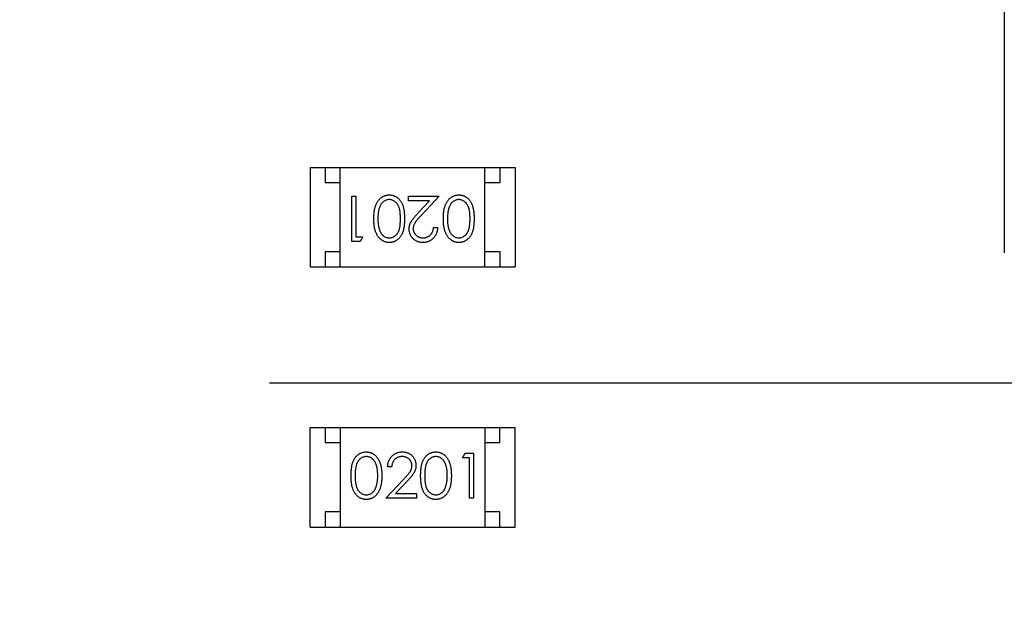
# Model space of a CAD drawing. Header units: millimetres. Extents: x 525 to 788, y 277 to 384.
# Tile 53 of 130: x 737.54 to 740.81, y 323.63 to 325.63. Entities that reach past the tile are written whole.
import ezdxf

# ---------------------------------------------------------------- set-up
doc = ezdxf.new("R2010")
doc.units = ezdxf.units.MM
doc.header["$LTSCALE"] = 5
doc.header["$PDMODE"] = 3
doc.header["$PDSIZE"] = 0.3125
doc.linetypes.add('CENTER', pattern=[0.6, 0.375, -0.075, 0.075, -0.075])
doc.layers.get('0').update_dxf_attribs({"linetype": 'CONTINUOUS'})
doc.layers.get('Defpoints').update_dxf_attribs({"linetype": 'CONTINUOUS'})
doc.layers.add('dim', color=6, linetype='CONTINUOUS', lineweight=9)
doc.styles.add('Verdana', font='verdana.ttf', dxfattribs={"height": 3})
doc.dimstyles.new('aaaaaaaa 3.0', dxfattribs={"dimtxt": 3, "dimasz": 2.5, "dimexe": 1.25, "dimexo": 0.625, "dimtad": 1, "dimzin": 9, "dimdsep": 46, "dimtxsty": 'Verdana', "dimcen": 0, "dimazin": 0, "dimtfac": 1, "dimtofl": 0, "dimtmove": 0, "dimatfit": 3, "dimfxl": 1, "dimlwd": 25, "dimlwe": 25, "dimarcsym": 0})

# ---------------------------------------------------------------- blocks, each defined once
blk = doc.blocks.new('*D55')
at = {"layer": 'Defpoints', "color": 0}
for p in [(767.5081, 331.9082), (697.2861, 316.9379)]:
    blk.add_point(p, dxfattribs=at)
at = {"layer": 'dim', "color": 0, "lineweight": 25}
blk.add_line((785.4949, 335.7427), (769.9532, 332.4294), dxfattribs=at)
at = {"layer": 'dim', "color": 0}
blk.add_solid([(769.8663, 332.8369), (770.04, 332.0219), (767.5081, 331.9082)], dxfattribs=at)
at = {"layer": 'dim', "color": 0, "insert": (778.4472, 336.689), "char_height": 3, "attachment_point": 5, "rotation": 12.0345, "style": 'Verdana'}
blk.add_mtext('∅71.8', dxfattribs=at)

msp = doc.modelspace()

# ---------------------------------------------------------------- linework, layer by layer
at = {"linetype": 'Continuous'}
for p, q in [((740.8103, 326.5142), (740.8103, 324.8539)), ((738.5072, 325.1376), (739.1872, 325.1376)), ((738.5072, 325.1376), (738.5072, 324.8076)), ((738.5572, 325.1376), (738.5572, 325.0876)), ((738.6072, 324.8076), (738.6072, 325.1376)), ((739.0872, 324.8076), (739.0872, 325.1376)), ((739.1372, 325.0876), (739.1372, 325.1376)), ((739.1872, 325.1376), (739.1872, 324.8076)), ((738.5572, 325.0876), (738.6072, 325.0876)), ((739.0872, 325.0876), (739.1372, 325.0876)), ((738.6454, 325.0423), (738.6588, 325.0423)), ((738.6454, 324.8923), (738.6454, 325.0423)), ((738.6588, 325.0423), (738.6588, 324.9077)), ((738.8338, 325.0423), (738.9358, 325.0423)), ((738.8338, 325.0269), (738.8338, 325.0423)), ((738.9358, 325.0423), (738.8776, 324.9802)), ((738.9036, 325.0269), (738.8338, 325.0269)), ((738.8661, 324.9869), (738.9036, 325.0269)), ((738.6588, 324.9077), (738.6819, 324.9077)), ((738.6819, 324.9077), (738.6731, 324.8923)), ((738.9165, 324.9385), (738.93, 324.9385)), ((738.6731, 324.8923), (738.6454, 324.8923)), ((738.6072, 324.8576), (738.5572, 324.8576)), ((738.5572, 324.8576), (738.5572, 324.8076)), ((739.1372, 324.8576), (739.0872, 324.8576)), ((739.1372, 324.8076), (739.1372, 324.8576)), ((738.5072, 324.8076), (739.1872, 324.8076)), ((738.507, 324.2748), (739.187, 324.2748)), ((738.507, 323.9448), (738.507, 324.2748)), ((738.557, 324.2748), (738.557, 324.2248)), ((738.607, 324.2748), (738.607, 323.9448)), ((739.087, 324.2748), (739.087, 323.9448)), ((739.137, 324.2248), (739.137, 324.2748)), ((739.187, 323.9448), (739.187, 324.2748)), ((738.557, 324.2248), (738.607, 324.2248)), ((739.087, 324.2248), (739.137, 324.2248)), ((739.0123, 324.1747), (739.0211, 324.1901)), ((739.0211, 324.1901), (739.0488, 324.1901)), ((739.0488, 324.1901), (739.0488, 324.0401)), ((739.0354, 324.1747), (739.0123, 324.1747)), ((739.0354, 324.0401), (739.0354, 324.1747)), ((738.7777, 324.1439), (738.7642, 324.1439)), ((738.7584, 324.0401), (738.8166, 324.1021)), ((738.8281, 324.0955), (738.7905, 324.0554)), ((738.8604, 324.0401), (738.7584, 324.0401)), ((738.7905, 324.0554), (738.8604, 324.0554)), ((738.8604, 324.0554), (738.8604, 324.0401)), ((739.0488, 324.0401), (739.0354, 324.0401)), ((738.607, 323.9948), (738.557, 323.9948)), ((738.557, 323.9948), (738.557, 323.9448)), ((739.137, 323.9948), (739.087, 323.9948)), ((739.137, 323.9448), (739.137, 323.9948)), ((738.507, 323.9448), (739.187, 323.9448))]:
    msp.add_line(p, q, dxfattribs=at)
at = {"color": 1, "linetype": 'CENTER', "ltscale": 5}
msp.add_line((693.3729, 324.423), (771.2184, 324.423), dxfattribs=at)
at = {"linetype": 'Continuous'}
msp.add_arc((732.3971, 324.423), 35.9, 323.58286, 216.35846, dxfattribs=at)
for points, knots in [([(738.7184, 324.9674), (738.7185, 324.9697), (738.7185, 324.9741), (738.7188, 324.9807), (738.7194, 324.9869), (738.7201, 324.9927), (738.721, 324.9981), (738.7222, 325.0032), (738.7235, 325.008), (738.7251, 325.0123), (738.7269, 325.0164), (738.7288, 325.0202), (738.7309, 325.0238), (738.7332, 325.0271), (738.7356, 325.0301), (738.7382, 325.0329), (738.7409, 325.0354), (738.7438, 325.0377), (738.7468, 325.0397), (738.7499, 325.0414), (738.7531, 325.0429), (738.7563, 325.0441), (738.7597, 325.045), (738.7631, 325.0457), (738.7666, 325.0461), (738.769, 325.0462), (738.7702, 325.0462)], [0, 0, 0, 0, 0.065063, 0.126773, 0.185516, 0.240765, 0.29298, 0.34225, 0.388919, 0.432776, 0.474628, 0.514775, 0.553606, 0.591426, 0.628028, 0.663804, 0.698984, 0.733591, 0.767628, 0.801208, 0.834264, 0.866981, 0.89972, 0.932702, 0.966176, 1, 1, 1, 1]), ([(738.7702, 325.0462), (738.7714, 325.0462), (738.7737, 325.0461), (738.7772, 325.0457), (738.7805, 325.045), (738.7838, 325.0441), (738.787, 325.043), (738.7901, 325.0415), (738.7931, 325.0399), (738.796, 325.0379), (738.7988, 325.0357), (738.8015, 325.0333), (738.804, 325.0306), (738.8063, 325.0276), (738.8084, 325.0244), (738.8105, 325.0209), (738.8123, 325.0172), (738.814, 325.0132), (738.8155, 325.0089), (738.8168, 325.0042), (738.8179, 324.999), (738.8188, 324.9935), (738.8195, 324.9875), (738.82, 324.9812), (738.8203, 324.9744), (738.8204, 324.9698), (738.8204, 324.9674)], [0, 0, 0, 0, 0.033787, 0.066622, 0.099285, 0.131361, 0.163585, 0.196104, 0.228902, 0.262158, 0.295991, 0.330218, 0.36506, 0.400951, 0.43762, 0.475708, 0.515381, 0.556414, 0.599765, 0.646424, 0.696431, 0.749782, 0.806573, 0.867436, 0.931887, 1, 1, 1, 1]), ([(738.9492, 324.9674), (738.9492, 324.9697), (738.9493, 324.9741), (738.9496, 324.9807), (738.9501, 324.9869), (738.9508, 324.9927), (738.9518, 324.9981), (738.953, 325.0032), (738.9543, 325.008), (738.9559, 325.0123), (738.9577, 325.0164), (738.9596, 325.0202), (738.9617, 325.0238), (738.9639, 325.0271), (738.9663, 325.0301), (738.9689, 325.0329), (738.9717, 325.0354), (738.9746, 325.0377), (738.9776, 325.0397), (738.9807, 325.0414), (738.9839, 325.0429), (738.9871, 325.0441), (738.9905, 325.045), (738.9939, 325.0457), (738.9974, 325.0461), (738.9998, 325.0462), (739.001, 325.0462)], [0, 0, 0, 0, 0.065063, 0.126773, 0.185516, 0.240765, 0.29298, 0.34225, 0.388919, 0.432776, 0.474628, 0.514775, 0.553606, 0.591426, 0.628028, 0.663804, 0.698984, 0.733591, 0.767628, 0.801208, 0.834264, 0.866981, 0.89972, 0.932702, 0.966176, 1, 1, 1, 1]), ([(739.001, 325.0462), (739.0022, 325.0462), (739.0045, 325.0461), (739.008, 325.0457), (739.0113, 325.045), (739.0146, 325.0441), (739.0178, 325.043), (739.0209, 325.0415), (739.0239, 325.0399), (739.0268, 325.0379), (739.0296, 325.0357), (739.0323, 325.0333), (739.0347, 325.0306), (739.037, 325.0276), (739.0392, 325.0244), (739.0412, 325.0209), (739.0431, 325.0172), (739.0448, 325.0132), (739.0463, 325.0089), (739.0476, 325.0042), (739.0487, 324.999), (739.0496, 324.9935), (739.0503, 324.9875), (739.0508, 324.9812), (739.0511, 324.9744), (739.0511, 324.9698), (739.0511, 324.9674)], [0, 0, 0, 0, 0.033787, 0.066622, 0.099285, 0.131361, 0.163585, 0.196104, 0.228902, 0.262158, 0.295991, 0.330218, 0.36506, 0.400951, 0.43762, 0.475708, 0.515381, 0.556414, 0.599765, 0.646424, 0.696431, 0.749782, 0.806573, 0.867436, 0.931887, 1, 1, 1, 1]), ([(738.7376, 325.005), (738.7371, 325.0037), (738.7362, 325.001), (738.735, 324.9968), (738.7341, 324.9923), (738.7333, 324.9877), (738.7327, 324.9829), (738.7322, 324.9779), (738.732, 324.9727), (738.7319, 324.9691), (738.7319, 324.9673)], [0, 0, 0, 0, 0.110588, 0.224542, 0.342503, 0.464324, 0.590756, 0.722227, 0.858843, 1, 1, 1, 1]), ([(738.7698, 325.0308), (738.7681, 325.0307), (738.7648, 325.0306), (738.7599, 325.0293), (738.7552, 325.0273), (738.7515, 325.0249), (738.7487, 325.0227), (738.7467, 325.0208), (738.7449, 325.0186), (738.7431, 325.0163), (738.7415, 325.0138), (738.7401, 325.0111), (738.7387, 325.0081), (738.738, 325.0061), (738.7376, 325.005)], [0, 0, 0, 0, 0.112813, 0.225394, 0.339595, 0.459675, 0.521735, 0.583926, 0.648174, 0.713881, 0.781004, 0.851451, 0.924051, 1, 1, 1, 1]), ([(738.8069, 324.9673), (738.8069, 324.9693), (738.8069, 324.9732), (738.8066, 324.9789), (738.8063, 324.9841), (738.8058, 324.989), (738.8051, 324.9935), (738.8044, 324.9977), (738.8035, 325.0015), (738.8024, 325.0049), (738.8011, 325.008), (738.7998, 325.0109), (738.7983, 325.0136), (738.7967, 325.0161), (738.7949, 325.0184), (738.793, 325.0206), (738.7909, 325.0225), (738.7881, 325.0248), (738.7843, 325.0272), (738.7796, 325.0292), (738.7747, 325.0305), (738.7714, 325.0307), (738.7698, 325.0308)], [0, 0, 0, 0, 0.072951, 0.141584, 0.205926, 0.265301, 0.320597, 0.371817, 0.41879, 0.461699, 0.502134, 0.540804, 0.578181, 0.614297, 0.649678, 0.684299, 0.718359, 0.752081, 0.817652, 0.879722, 0.939966, 1, 1, 1, 1]), ([(738.9684, 325.005), (738.9679, 325.0037), (738.967, 325.001), (738.9658, 324.9968), (738.9649, 324.9923), (738.964, 324.9877), (738.9635, 324.9829), (738.963, 324.9779), (738.9627, 324.9727), (738.9627, 324.9691), (738.9627, 324.9673)], [0, 0, 0, 0, 0.110588, 0.224542, 0.342503, 0.464324, 0.590756, 0.722227, 0.858843, 1, 1, 1, 1]), ([(739.0005, 325.0308), (738.9989, 325.0307), (738.9956, 325.0306), (738.9907, 325.0293), (738.986, 325.0273), (738.9823, 325.0249), (738.9795, 325.0227), (738.9775, 325.0208), (738.9756, 325.0186), (738.9739, 325.0163), (738.9723, 325.0138), (738.9708, 325.0111), (738.9695, 325.0081), (738.9687, 325.0061), (738.9684, 325.005)], [0, 0, 0, 0, 0.112813, 0.225394, 0.339595, 0.459675, 0.521735, 0.583926, 0.648174, 0.713881, 0.781004, 0.851451, 0.924051, 1, 1, 1, 1]), ([(739.0377, 324.9673), (739.0377, 324.9693), (739.0377, 324.9732), (739.0374, 324.9789), (739.037, 324.9841), (739.0366, 324.989), (739.0359, 324.9935), (739.0352, 324.9977), (739.0342, 325.0015), (739.0331, 325.0049), (739.0319, 325.008), (739.0305, 325.0109), (739.0291, 325.0136), (739.0274, 325.0161), (739.0257, 325.0184), (739.0238, 325.0206), (739.0217, 325.0225), (739.0189, 325.0248), (739.0151, 325.0272), (739.0104, 325.0292), (739.0055, 325.0305), (739.0022, 325.0307), (739.0005, 325.0308)], [0, 0, 0, 0, 0.072951, 0.141584, 0.205926, 0.265301, 0.320597, 0.371817, 0.41879, 0.461699, 0.502134, 0.540804, 0.578181, 0.614297, 0.649678, 0.684299, 0.718359, 0.752081, 0.817652, 0.879722, 0.939966, 1, 1, 1, 1]), ([(738.8358, 324.9331), (738.8358, 324.9352), (738.836, 324.9393), (738.8372, 324.9454), (738.8391, 324.9513), (738.8414, 324.956), (738.8438, 324.9599), (738.8459, 324.963), (738.8483, 324.9664), (738.8512, 324.97), (738.8544, 324.9739), (738.8579, 324.978), (738.8619, 324.9824), (738.8647, 324.9853), (738.8661, 324.9869)], [0, 0, 0, 0, 0.098702, 0.195672, 0.292422, 0.391343, 0.444462, 0.504229, 0.570352, 0.642546, 0.722288, 0.807921, 0.90047, 1, 1, 1, 1]), ([(738.8776, 324.9802), (738.8762, 324.9788), (738.8734, 324.9759), (738.8696, 324.9718), (738.8661, 324.9679), (738.8631, 324.9644), (738.8604, 324.9611), (738.858, 324.9582), (738.8562, 324.9555), (738.8541, 324.9524), (738.8521, 324.9486), (738.8504, 324.9439), (738.8494, 324.9391), (738.8493, 324.9359), (738.8492, 324.9343)], [0, 0, 0, 0, 0.110803, 0.212829, 0.306101, 0.390647, 0.466924, 0.534481, 0.593587, 0.644557, 0.7362, 0.825024, 0.911986, 1, 1, 1, 1]), ([(738.7702, 324.8885), (738.769, 324.8885), (738.7667, 324.8885), (738.7631, 324.8889), (738.7597, 324.8896), (738.7564, 324.8905), (738.7531, 324.8917), (738.75, 324.8932), (738.7469, 324.8949), (738.7439, 324.8969), (738.741, 324.8991), (738.7383, 324.9016), (738.7357, 324.9044), (738.7333, 324.9074), (738.7311, 324.9107), (738.7289, 324.9143), (738.727, 324.9181), (738.7252, 324.9222), (738.7236, 324.9266), (738.7222, 324.9314), (738.7211, 324.9365), (738.7201, 324.942), (738.7194, 324.9478), (738.7188, 324.954), (738.7185, 324.9606), (738.7185, 324.9651), (738.7184, 324.9674)], [0, 0, 0, 0, 0.033788, 0.067194, 0.099862, 0.132567, 0.165151, 0.197913, 0.231319, 0.265083, 0.299255, 0.334399, 0.369943, 0.406284, 0.444064, 0.482998, 0.523354, 0.565537, 0.609613, 0.656391, 0.705885, 0.758325, 0.813832, 0.872795, 0.934722, 1, 1, 1, 1]), ([(738.7319, 324.9673), (738.7319, 324.9655), (738.732, 324.962), (738.7322, 324.9568), (738.7326, 324.9519), (738.7331, 324.9473), (738.7339, 324.9429), (738.7347, 324.9387), (738.7357, 324.9348), (738.7369, 324.9311), (738.7382, 324.9277), (738.7397, 324.9245), (738.7412, 324.9216), (738.7429, 324.9188), (738.7447, 324.9164), (738.7467, 324.9141), (738.7487, 324.9121), (738.7516, 324.9098), (738.7553, 324.9075), (738.76, 324.9054), (738.7648, 324.9041), (738.7681, 324.904), (738.7698, 324.9039)], [0, 0, 0, 0, 0.065681, 0.128486, 0.188175, 0.245106, 0.299448, 0.350823, 0.399942, 0.446672, 0.491255, 0.533376, 0.573853, 0.612526, 0.649597, 0.685532, 0.720106, 0.753838, 0.818925, 0.880493, 0.940311, 1, 1, 1, 1]), ([(738.7698, 324.9039), (738.7714, 324.904), (738.7747, 324.9041), (738.7796, 324.9054), (738.7844, 324.9075), (738.7881, 324.9099), (738.791, 324.9121), (738.793, 324.914), (738.7949, 324.9162), (738.7966, 324.9185), (738.7982, 324.921), (738.7997, 324.9237), (738.8011, 324.9266), (738.8023, 324.9297), (738.8034, 324.9331), (738.8043, 324.9369), (738.8052, 324.941), (738.8058, 324.9456), (738.8063, 324.9505), (738.8066, 324.9557), (738.8069, 324.9614), (738.8069, 324.9653), (738.8069, 324.9673)], [0, 0, 0, 0, 0.060387, 0.120883, 0.182755, 0.247811, 0.281299, 0.315088, 0.349702, 0.384857, 0.420966, 0.458511, 0.497175, 0.537602, 0.580503, 0.627468, 0.678388, 0.733983, 0.793747, 0.857714, 0.926698, 1, 1, 1, 1]), ([(738.8204, 324.9674), (738.8204, 324.965), (738.8203, 324.9603), (738.82, 324.9535), (738.8195, 324.9471), (738.8188, 324.9412), (738.818, 324.9356), (738.8169, 324.9305), (738.8156, 324.9258), (738.8141, 324.9215), (738.8124, 324.9175), (738.8106, 324.9138), (738.8086, 324.9104), (738.8064, 324.9072), (738.8041, 324.9042), (738.8016, 324.9015), (738.799, 324.8991), (738.7962, 324.8968), (738.7932, 324.8949), (738.7902, 324.8932), (738.7871, 324.8917), (738.7838, 324.8906), (738.7806, 324.8896), (738.7772, 324.8889), (738.7737, 324.8885), (738.7714, 324.8885), (738.7702, 324.8885)], [0, 0, 0, 0, 0.068595, 0.133246, 0.194313, 0.251279, 0.304513, 0.354235, 0.400481, 0.443411, 0.484015, 0.523252, 0.561042, 0.5979, 0.633518, 0.668314, 0.702496, 0.736685, 0.770293, 0.803437, 0.835913, 0.86846, 0.900847, 0.933467, 0.966258, 1, 1, 1, 1]), ([(739.001, 324.8885), (738.9998, 324.8885), (738.9974, 324.8885), (738.9939, 324.8889), (738.9905, 324.8896), (738.9872, 324.8905), (738.9839, 324.8917), (738.9807, 324.8932), (738.9776, 324.8949), (738.9747, 324.8969), (738.9718, 324.8991), (738.9691, 324.9016), (738.9665, 324.9044), (738.9641, 324.9074), (738.9618, 324.9107), (738.9597, 324.9143), (738.9578, 324.9181), (738.956, 324.9222), (738.9544, 324.9266), (738.953, 324.9314), (738.9518, 324.9365), (738.9509, 324.942), (738.9501, 324.9478), (738.9496, 324.954), (738.9493, 324.9606), (738.9492, 324.9651), (738.9492, 324.9674)], [0, 0, 0, 0, 0.033788, 0.067194, 0.099862, 0.132567, 0.165151, 0.197913, 0.231319, 0.265083, 0.299255, 0.334399, 0.369943, 0.406284, 0.444064, 0.482998, 0.523354, 0.565537, 0.609613, 0.656391, 0.705885, 0.758325, 0.813832, 0.872795, 0.934722, 1, 1, 1, 1]), ([(738.9627, 324.9673), (738.9627, 324.9655), (738.9627, 324.962), (738.9629, 324.9568), (738.9634, 324.9519), (738.9639, 324.9473), (738.9646, 324.9429), (738.9654, 324.9387), (738.9665, 324.9348), (738.9677, 324.9311), (738.969, 324.9277), (738.9704, 324.9245), (738.972, 324.9216), (738.9737, 324.9188), (738.9755, 324.9164), (738.9774, 324.9141), (738.9795, 324.9121), (738.9823, 324.9098), (738.9861, 324.9075), (738.9908, 324.9054), (738.9956, 324.9041), (738.9989, 324.904), (739.0005, 324.9039)], [0, 0, 0, 0, 0.065681, 0.128486, 0.188175, 0.245106, 0.299448, 0.350823, 0.399942, 0.446672, 0.491255, 0.533376, 0.573853, 0.612526, 0.649597, 0.685532, 0.720106, 0.753838, 0.818925, 0.880493, 0.940311, 1, 1, 1, 1]), ([(739.0005, 324.9039), (739.0022, 324.904), (739.0055, 324.9041), (739.0104, 324.9054), (739.0151, 324.9075), (739.0189, 324.9099), (739.0217, 324.9121), (739.0237, 324.914), (739.0256, 324.9162), (739.0274, 324.9185), (739.029, 324.921), (739.0305, 324.9237), (739.0319, 324.9266), (739.0331, 324.9297), (739.0342, 324.9331), (739.0351, 324.9369), (739.0359, 324.941), (739.0365, 324.9456), (739.0371, 324.9505), (739.0374, 324.9557), (739.0377, 324.9614), (739.0377, 324.9653), (739.0377, 324.9673)], [0, 0, 0, 0, 0.060387, 0.120883, 0.182755, 0.247811, 0.281299, 0.315088, 0.349702, 0.384857, 0.420966, 0.458511, 0.497175, 0.537602, 0.580503, 0.627468, 0.678388, 0.733983, 0.793747, 0.857714, 0.926698, 1, 1, 1, 1]), ([(739.0511, 324.9674), (739.0511, 324.965), (739.0511, 324.9603), (739.0508, 324.9535), (739.0503, 324.9471), (739.0496, 324.9412), (739.0488, 324.9356), (739.0476, 324.9305), (739.0464, 324.9258), (739.0449, 324.9215), (739.0432, 324.9175), (739.0414, 324.9138), (739.0393, 324.9104), (739.0372, 324.9072), (739.0349, 324.9042), (739.0324, 324.9015), (739.0297, 324.8991), (739.0269, 324.8968), (739.024, 324.8949), (739.0209, 324.8932), (739.0178, 324.8917), (739.0146, 324.8906), (739.0113, 324.8896), (739.008, 324.8889), (739.0045, 324.8885), (739.0022, 324.8885), (739.001, 324.8885)], [0, 0, 0, 0, 0.068595, 0.133246, 0.194313, 0.251279, 0.304513, 0.354235, 0.400481, 0.443411, 0.484015, 0.523252, 0.561042, 0.5979, 0.633518, 0.668314, 0.702496, 0.736685, 0.770293, 0.803437, 0.835913, 0.86846, 0.900847, 0.933467, 0.966258, 1, 1, 1, 1]), ([(738.8811, 324.8885), (738.8794, 324.8885), (738.8762, 324.8886), (738.8715, 324.8892), (738.867, 324.8903), (738.8627, 324.8917), (738.8587, 324.8936), (738.855, 324.8959), (738.8514, 324.8986), (738.8482, 324.9017), (738.8453, 324.9051), (738.8428, 324.9086), (738.8406, 324.9123), (738.8388, 324.9162), (738.8375, 324.9202), (738.8365, 324.9244), (738.8359, 324.9287), (738.8358, 324.9316), (738.8358, 324.9331)], [0, 0, 0, 0, 0.069475, 0.136517, 0.200789, 0.26383, 0.325735, 0.387291, 0.449509, 0.512968, 0.576275, 0.63758, 0.697903, 0.757172, 0.816599, 0.876653, 0.93729, 1, 1, 1, 1]), ([(738.8492, 324.9343), (738.8492, 324.9332), (738.8493, 324.9312), (738.8498, 324.9283), (738.8505, 324.9254), (738.8515, 324.9227), (738.8529, 324.92), (738.8545, 324.9175), (738.8564, 324.9151), (738.8586, 324.9128), (738.861, 324.9107), (738.8636, 324.9089), (738.8663, 324.9073), (738.8691, 324.9061), (738.8721, 324.9051), (738.8752, 324.9044), (738.8784, 324.904), (738.8806, 324.9039), (738.8818, 324.9039)], [0, 0, 0, 0, 0.061965, 0.122122, 0.180988, 0.239933, 0.299906, 0.359989, 0.421776, 0.486576, 0.551535, 0.615018, 0.677259, 0.73973, 0.80305, 0.866495, 0.931973, 1, 1, 1, 1]), ([(738.93, 324.9385), (738.9299, 324.9367), (738.9297, 324.9332), (738.9289, 324.9281), (738.9278, 324.9232), (738.9261, 324.9186), (738.9241, 324.9142), (738.9217, 324.91), (738.9188, 324.9061), (738.9155, 324.9025), (738.912, 324.8992), (738.9081, 324.8963), (738.9041, 324.8939), (738.8999, 324.8919), (738.8955, 324.8904), (738.8909, 324.8893), (738.886, 324.8886), (738.8827, 324.8885), (738.8811, 324.8885)], [0, 0, 0, 0, 0.068791, 0.135103, 0.198979, 0.261904, 0.323495, 0.385195, 0.446969, 0.509765, 0.572251, 0.633405, 0.693251, 0.752583, 0.812579, 0.873275, 0.93555, 1, 1, 1, 1]), ([(738.8818, 324.9039), (738.8829, 324.9039), (738.8852, 324.904), (738.8886, 324.9044), (738.8918, 324.9051), (738.8949, 324.9061), (738.8979, 324.9074), (738.9006, 324.9089), (738.9033, 324.9108), (738.9057, 324.9129), (738.908, 324.9153), (738.91, 324.9179), (738.9117, 324.9208), (738.9132, 324.9239), (738.9145, 324.9272), (738.9154, 324.9308), (738.9161, 324.9345), (738.9164, 324.9371), (738.9165, 324.9385)], [0, 0, 0, 0, 0.064439, 0.126547, 0.186887, 0.245878, 0.304041, 0.362191, 0.420976, 0.48066, 0.5406, 0.600689, 0.661936, 0.724443, 0.789038, 0.856314, 0.926352, 1, 1, 1, 1]), ([(738.643, 324.115), (738.6431, 324.1174), (738.6431, 324.1221), (738.6434, 324.1289), (738.6439, 324.1353), (738.6446, 324.1412), (738.6454, 324.1468), (738.6465, 324.1519), (738.6478, 324.1566), (738.6493, 324.1609), (738.651, 324.1648), (738.6528, 324.1685), (738.6548, 324.172), (738.657, 324.1752), (738.6593, 324.1782), (738.6618, 324.1809), (738.6644, 324.1833), (738.6672, 324.1855), (738.6702, 324.1875), (738.6732, 324.1892), (738.6763, 324.1907), (738.6796, 324.1918), (738.6829, 324.1928), (738.6862, 324.1934), (738.6897, 324.1938), (738.692, 324.1939), (738.6932, 324.1939)], [0, 0, 0, 0, 0.068595, 0.133246, 0.194313, 0.251279, 0.304513, 0.354235, 0.400481, 0.443411, 0.484015, 0.523252, 0.561042, 0.5979, 0.633518, 0.668314, 0.702496, 0.736685, 0.770293, 0.803437, 0.835913, 0.86846, 0.900847, 0.933467, 0.966258, 1, 1, 1, 1]), ([(738.6932, 324.1939), (738.6944, 324.1939), (738.6968, 324.1938), (738.7003, 324.1934), (738.7037, 324.1928), (738.707, 324.1918), (738.7103, 324.1907), (738.7135, 324.1892), (738.7165, 324.1875), (738.7195, 324.1855), (738.7224, 324.1833), (738.7251, 324.1808), (738.7277, 324.178), (738.7301, 324.175), (738.7323, 324.1716), (738.7345, 324.1681), (738.7364, 324.1643), (738.7382, 324.1602), (738.7398, 324.1557), (738.7412, 324.151), (738.7424, 324.1459), (738.7433, 324.1404), (738.7441, 324.1346), (738.7446, 324.1284), (738.7449, 324.1218), (738.7449, 324.1173), (738.745, 324.115)], [0, 0, 0, 0, 0.033788, 0.067194, 0.099862, 0.132567, 0.165151, 0.197913, 0.231319, 0.265083, 0.299255, 0.334399, 0.369943, 0.406284, 0.444064, 0.482998, 0.523354, 0.565537, 0.609613, 0.656391, 0.705885, 0.758325, 0.813832, 0.872795, 0.934722, 1, 1, 1, 1]), ([(738.7642, 324.1439), (738.7643, 324.1457), (738.7645, 324.1492), (738.7653, 324.1543), (738.7664, 324.1592), (738.7681, 324.1638), (738.7701, 324.1682), (738.7725, 324.1724), (738.7754, 324.1763), (738.7787, 324.1799), (738.7822, 324.1832), (738.786, 324.186), (738.7901, 324.1885), (738.7943, 324.1905), (738.7987, 324.192), (738.8033, 324.1931), (738.8081, 324.1938), (738.8114, 324.1939), (738.8131, 324.1939)], [0, 0, 0, 0, 0.068791, 0.135103, 0.198979, 0.261904, 0.323495, 0.385195, 0.446969, 0.509765, 0.572251, 0.633405, 0.693251, 0.752583, 0.812579, 0.873275, 0.93555, 1, 1, 1, 1]), ([(738.8131, 324.1939), (738.8148, 324.1939), (738.818, 324.1938), (738.8227, 324.1931), (738.8272, 324.1921), (738.8315, 324.1907), (738.8354, 324.1888), (738.8392, 324.1865), (738.8427, 324.1838), (738.8459, 324.1807), (738.8489, 324.1773), (738.8514, 324.1737), (738.8536, 324.17), (738.8554, 324.1662), (738.8567, 324.1622), (738.8577, 324.158), (738.8583, 324.1537), (738.8584, 324.1508), (738.8584, 324.1493)], [0, 0, 0, 0, 0.069475, 0.136517, 0.200789, 0.26383, 0.325735, 0.387291, 0.449509, 0.512968, 0.576275, 0.63758, 0.697903, 0.757172, 0.816599, 0.876653, 0.93729, 1, 1, 1, 1]), ([(738.8738, 324.115), (738.8738, 324.1174), (738.8739, 324.1221), (738.8742, 324.1289), (738.8747, 324.1353), (738.8754, 324.1412), (738.8762, 324.1468), (738.8773, 324.1519), (738.8786, 324.1566), (738.8801, 324.1609), (738.8817, 324.1648), (738.8836, 324.1685), (738.8856, 324.172), (738.8877, 324.1752), (738.8901, 324.1782), (738.8925, 324.1809), (738.8952, 324.1833), (738.898, 324.1855), (738.901, 324.1875), (738.904, 324.1892), (738.9071, 324.1907), (738.9103, 324.1918), (738.9136, 324.1928), (738.917, 324.1934), (738.9204, 324.1938), (738.9228, 324.1939), (738.924, 324.1939)], [0, 0, 0, 0, 0.068595, 0.133246, 0.194313, 0.251279, 0.304513, 0.354235, 0.400481, 0.443411, 0.484015, 0.523252, 0.561042, 0.5979, 0.633518, 0.668314, 0.702496, 0.736685, 0.770293, 0.803437, 0.835913, 0.86846, 0.900847, 0.933467, 0.966258, 1, 1, 1, 1]), ([(738.924, 324.1939), (738.9252, 324.1939), (738.9275, 324.1938), (738.931, 324.1934), (738.9345, 324.1928), (738.9378, 324.1918), (738.9411, 324.1907), (738.9442, 324.1892), (738.9473, 324.1875), (738.9503, 324.1855), (738.9532, 324.1833), (738.9559, 324.1808), (738.9584, 324.178), (738.9609, 324.175), (738.9631, 324.1716), (738.9652, 324.1681), (738.9671, 324.1643), (738.969, 324.1602), (738.9705, 324.1557), (738.972, 324.151), (738.9731, 324.1459), (738.9741, 324.1404), (738.9748, 324.1346), (738.9754, 324.1284), (738.9757, 324.1218), (738.9757, 324.1173), (738.9757, 324.115)], [0, 0, 0, 0, 0.033788, 0.067194, 0.099862, 0.132567, 0.165151, 0.197913, 0.231319, 0.265083, 0.299255, 0.334399, 0.369943, 0.406284, 0.444064, 0.482998, 0.523354, 0.565537, 0.609613, 0.656391, 0.705885, 0.758325, 0.813832, 0.872795, 0.934722, 1, 1, 1, 1]), ([(738.6936, 324.1785), (738.692, 324.1784), (738.6887, 324.1783), (738.6838, 324.177), (738.6791, 324.1749), (738.6753, 324.1725), (738.6725, 324.1703), (738.6704, 324.1683), (738.6685, 324.1662), (738.6668, 324.1639), (738.6652, 324.1614), (738.6637, 324.1587), (738.6623, 324.1558), (738.6611, 324.1527), (738.66, 324.1492), (738.6591, 324.1455), (738.6582, 324.1413), (738.6576, 324.1368), (738.6571, 324.1319), (738.6568, 324.1266), (738.6565, 324.121), (738.6565, 324.1171), (738.6565, 324.1151)], [0, 0, 0, 0, 0.060387, 0.120883, 0.182755, 0.247811, 0.281299, 0.315088, 0.349702, 0.384857, 0.420966, 0.458511, 0.497175, 0.537602, 0.580503, 0.627468, 0.678388, 0.733983, 0.793747, 0.857714, 0.926698, 1, 1, 1, 1]), ([(738.7315, 324.1151), (738.7315, 324.1169), (738.7314, 324.1204), (738.7313, 324.1255), (738.7308, 324.1305), (738.7303, 324.1351), (738.7296, 324.1395), (738.7287, 324.1437), (738.7277, 324.1476), (738.7265, 324.1513), (738.7252, 324.1547), (738.7237, 324.1579), (738.7222, 324.1608), (738.7205, 324.1635), (738.7187, 324.166), (738.7167, 324.1682), (738.7147, 324.1702), (738.7118, 324.1725), (738.7081, 324.1749), (738.7034, 324.177), (738.6986, 324.1783), (738.6953, 324.1784), (738.6936, 324.1785)], [0, 0, 0, 0, 0.065681, 0.128486, 0.188175, 0.245106, 0.299448, 0.350823, 0.399942, 0.446672, 0.491255, 0.533376, 0.573853, 0.612526, 0.649597, 0.685532, 0.720106, 0.753838, 0.818925, 0.880493, 0.940311, 1, 1, 1, 1]), ([(738.8124, 324.1785), (738.8113, 324.1785), (738.8089, 324.1784), (738.8056, 324.178), (738.8023, 324.1773), (738.7993, 324.1763), (738.7963, 324.175), (738.7935, 324.1734), (738.7909, 324.1716), (738.7885, 324.1694), (738.7862, 324.1671), (738.7842, 324.1644), (738.7825, 324.1616), (738.781, 324.1585), (738.7797, 324.1552), (738.7788, 324.1516), (738.778, 324.1478), (738.7778, 324.1452), (738.7777, 324.1439)], [0, 0, 0, 0, 0.064439, 0.126547, 0.186887, 0.245878, 0.304041, 0.362191, 0.420976, 0.48066, 0.5406, 0.600689, 0.661936, 0.724443, 0.789038, 0.856314, 0.926352, 1, 1, 1, 1]), ([(738.845, 324.1481), (738.8449, 324.1491), (738.8449, 324.1511), (738.8444, 324.1541), (738.8437, 324.157), (738.8427, 324.1597), (738.8413, 324.1623), (738.8397, 324.1649), (738.8378, 324.1673), (738.8356, 324.1696), (738.8331, 324.1717), (738.8306, 324.1735), (738.8279, 324.175), (738.825, 324.1763), (738.8221, 324.1773), (738.819, 324.178), (738.8158, 324.1784), (738.8135, 324.1785), (738.8124, 324.1785)], [0, 0, 0, 0, 0.061965, 0.122122, 0.180988, 0.239933, 0.299906, 0.359989, 0.421776, 0.486576, 0.551535, 0.615018, 0.677259, 0.73973, 0.80305, 0.866495, 0.931973, 1, 1, 1, 1]), ([(738.9244, 324.1785), (738.9228, 324.1784), (738.9194, 324.1783), (738.9145, 324.177), (738.9098, 324.1749), (738.9061, 324.1725), (738.9032, 324.1703), (738.9012, 324.1683), (738.8993, 324.1662), (738.8976, 324.1639), (738.8959, 324.1614), (738.8944, 324.1587), (738.8931, 324.1558), (738.8918, 324.1527), (738.8907, 324.1492), (738.8898, 324.1455), (738.889, 324.1413), (738.8884, 324.1368), (738.8879, 324.1319), (738.8876, 324.1266), (738.8873, 324.121), (738.8873, 324.1171), (738.8873, 324.1151)], [0, 0, 0, 0, 0.060387, 0.120883, 0.182755, 0.247811, 0.281299, 0.315088, 0.349702, 0.384857, 0.420966, 0.458511, 0.497175, 0.537602, 0.580503, 0.627468, 0.678388, 0.733983, 0.793747, 0.857714, 0.926698, 1, 1, 1, 1]), ([(738.9623, 324.1151), (738.9623, 324.1169), (738.9622, 324.1204), (738.962, 324.1255), (738.9616, 324.1305), (738.9611, 324.1351), (738.9603, 324.1395), (738.9595, 324.1437), (738.9584, 324.1476), (738.9573, 324.1513), (738.956, 324.1547), (738.9545, 324.1579), (738.953, 324.1608), (738.9513, 324.1635), (738.9495, 324.166), (738.9475, 324.1682), (738.9455, 324.1702), (738.9426, 324.1725), (738.9389, 324.1749), (738.9342, 324.177), (738.9293, 324.1783), (738.9261, 324.1784), (738.9244, 324.1785)], [0, 0, 0, 0, 0.065681, 0.128486, 0.188175, 0.245106, 0.299448, 0.350823, 0.399942, 0.446672, 0.491255, 0.533376, 0.573853, 0.612526, 0.649597, 0.685532, 0.720106, 0.753838, 0.818925, 0.880493, 0.940311, 1, 1, 1, 1]), ([(738.8166, 324.1021), (738.818, 324.1036), (738.8207, 324.1064), (738.8246, 324.1106), (738.828, 324.1144), (738.8311, 324.118), (738.8338, 324.1213), (738.8361, 324.1242), (738.838, 324.1269), (738.8401, 324.13), (738.842, 324.1338), (738.8437, 324.1385), (738.8448, 324.1432), (738.8449, 324.1465), (738.845, 324.1481)], [0, 0, 0, 0, 0.110803, 0.212829, 0.306101, 0.390647, 0.466924, 0.534481, 0.593587, 0.644557, 0.7362, 0.825024, 0.911986, 1, 1, 1, 1]), ([(738.8584, 324.1493), (738.8584, 324.1472), (738.8582, 324.1431), (738.857, 324.137), (738.8551, 324.1311), (738.8527, 324.1263), (738.8504, 324.1225), (738.8483, 324.1194), (738.8458, 324.116), (738.843, 324.1124), (738.8398, 324.1085), (738.8362, 324.1043), (738.8323, 324.1), (738.8295, 324.097), (738.8281, 324.0955)], [0, 0, 0, 0, 0.098702, 0.195672, 0.292422, 0.391343, 0.444462, 0.504229, 0.570352, 0.642546, 0.722288, 0.807921, 0.90047, 1, 1, 1, 1]), ([(738.6932, 324.0362), (738.692, 324.0362), (738.6897, 324.0363), (738.6862, 324.0367), (738.6829, 324.0373), (738.6796, 324.0382), (738.6764, 324.0394), (738.6733, 324.0408), (738.6703, 324.0425), (738.6674, 324.0444), (738.6646, 324.0466), (738.6619, 324.0491), (738.6594, 324.0518), (738.6571, 324.0548), (738.655, 324.058), (738.653, 324.0614), (738.6511, 324.0652), (738.6494, 324.0692), (738.6479, 324.0735), (738.6466, 324.0782), (738.6455, 324.0834), (738.6446, 324.0889), (738.6439, 324.0948), (738.6434, 324.1012), (738.6431, 324.108), (738.6431, 324.1126), (738.643, 324.115)], [0, 0, 0, 0, 0.033787, 0.066622, 0.099285, 0.131361, 0.163585, 0.196104, 0.228902, 0.262158, 0.295991, 0.330218, 0.36506, 0.400951, 0.43762, 0.475708, 0.515381, 0.556414, 0.599765, 0.646424, 0.696431, 0.749782, 0.806573, 0.867436, 0.931887, 1, 1, 1, 1]), ([(738.6565, 324.1151), (738.6565, 324.113), (738.6565, 324.1092), (738.6568, 324.1035), (738.6571, 324.0982), (738.6576, 324.0933), (738.6583, 324.0888), (738.659, 324.0847), (738.6599, 324.0809), (738.661, 324.0775), (738.6623, 324.0744), (738.6636, 324.0715), (738.6651, 324.0688), (738.6667, 324.0663), (738.6685, 324.064), (738.6704, 324.0618), (738.6725, 324.0599), (738.6753, 324.0576), (738.6791, 324.0552), (738.6838, 324.0531), (738.6887, 324.0518), (738.692, 324.0517), (738.6936, 324.0516)], [0, 0, 0, 0, 0.072951, 0.141584, 0.205926, 0.265301, 0.320597, 0.371817, 0.41879, 0.461699, 0.502134, 0.540804, 0.578181, 0.614297, 0.649678, 0.684299, 0.718359, 0.752081, 0.817652, 0.879722, 0.939966, 1, 1, 1, 1]), ([(738.745, 324.115), (738.7449, 324.1127), (738.7449, 324.1082), (738.7446, 324.1017), (738.744, 324.0955), (738.7434, 324.0897), (738.7424, 324.0843), (738.7412, 324.0792), (738.7399, 324.0744), (738.7383, 324.07), (738.7365, 324.066), (738.7346, 324.0622), (738.7325, 324.0586), (738.7302, 324.0553), (738.7278, 324.0522), (738.7252, 324.0495), (738.7225, 324.0469), (738.7196, 324.0447), (738.7166, 324.0427), (738.7135, 324.0409), (738.7103, 324.0395), (738.7071, 324.0383), (738.7037, 324.0374), (738.7003, 324.0367), (738.6968, 324.0363), (738.6944, 324.0362), (738.6932, 324.0362)], [0, 0, 0, 0, 0.065063, 0.126773, 0.185516, 0.240765, 0.29298, 0.34225, 0.388919, 0.432776, 0.474628, 0.514775, 0.553606, 0.591426, 0.628028, 0.663804, 0.698984, 0.733591, 0.767628, 0.801208, 0.834264, 0.866981, 0.89972, 0.932702, 0.966176, 1, 1, 1, 1]), ([(738.7258, 324.0773), (738.7263, 324.0787), (738.7272, 324.0814), (738.7284, 324.0856), (738.7293, 324.09), (738.7301, 324.0946), (738.7307, 324.0995), (738.7312, 324.1045), (738.7315, 324.1097), (738.7315, 324.1132), (738.7315, 324.1151)], [0, 0, 0, 0, 0.110588, 0.224542, 0.342503, 0.464324, 0.590756, 0.722227, 0.858843, 1, 1, 1, 1]), ([(738.924, 324.0362), (738.9228, 324.0362), (738.9204, 324.0363), (738.917, 324.0367), (738.9136, 324.0373), (738.9104, 324.0382), (738.9072, 324.0394), (738.9041, 324.0408), (738.9011, 324.0425), (738.8981, 324.0444), (738.8953, 324.0466), (738.8927, 324.0491), (738.8902, 324.0518), (738.8879, 324.0548), (738.8857, 324.058), (738.8837, 324.0614), (738.8819, 324.0652), (738.8802, 324.0692), (738.8787, 324.0735), (738.8773, 324.0782), (738.8763, 324.0834), (738.8754, 324.0889), (738.8747, 324.0948), (738.8742, 324.1012), (738.8739, 324.108), (738.8738, 324.1126), (738.8738, 324.115)], [0, 0, 0, 0, 0.033787, 0.066622, 0.099285, 0.131361, 0.163585, 0.196104, 0.228902, 0.262158, 0.295991, 0.330218, 0.36506, 0.400951, 0.43762, 0.475708, 0.515381, 0.556414, 0.599765, 0.646424, 0.696431, 0.749782, 0.806573, 0.867436, 0.931887, 1, 1, 1, 1]), ([(738.8873, 324.1151), (738.8873, 324.113), (738.8873, 324.1092), (738.8875, 324.1035), (738.8879, 324.0982), (738.8884, 324.0933), (738.889, 324.0888), (738.8898, 324.0847), (738.8907, 324.0809), (738.8918, 324.0775), (738.8931, 324.0744), (738.8944, 324.0715), (738.8959, 324.0688), (738.8975, 324.0663), (738.8993, 324.064), (738.9012, 324.0618), (738.9032, 324.0599), (738.9061, 324.0576), (738.9098, 324.0552), (738.9146, 324.0531), (738.9195, 324.0518), (738.9228, 324.0517), (738.9244, 324.0516)], [0, 0, 0, 0, 0.072951, 0.141584, 0.205926, 0.265301, 0.320597, 0.371817, 0.41879, 0.461699, 0.502134, 0.540804, 0.578181, 0.614297, 0.649678, 0.684299, 0.718359, 0.752081, 0.817652, 0.879722, 0.939966, 1, 1, 1, 1]), ([(738.9757, 324.115), (738.9757, 324.1127), (738.9757, 324.1082), (738.9754, 324.1017), (738.9748, 324.0955), (738.9741, 324.0897), (738.9732, 324.0843), (738.972, 324.0792), (738.9707, 324.0744), (738.969, 324.07), (738.9673, 324.066), (738.9653, 324.0622), (738.9633, 324.0586), (738.961, 324.0553), (738.9586, 324.0522), (738.956, 324.0495), (738.9533, 324.0469), (738.9504, 324.0447), (738.9474, 324.0427), (738.9443, 324.0409), (738.9411, 324.0395), (738.9378, 324.0383), (738.9345, 324.0374), (738.931, 324.0367), (738.9275, 324.0363), (738.9252, 324.0362), (738.924, 324.0362)], [0, 0, 0, 0, 0.065063, 0.126773, 0.185516, 0.240765, 0.29298, 0.34225, 0.388919, 0.432776, 0.474628, 0.514775, 0.553606, 0.591426, 0.628028, 0.663804, 0.698984, 0.733591, 0.767628, 0.801208, 0.834264, 0.866981, 0.89972, 0.932702, 0.966176, 1, 1, 1, 1]), ([(738.9566, 324.0773), (738.957, 324.0787), (738.958, 324.0814), (738.9591, 324.0856), (738.9601, 324.09), (738.9609, 324.0946), (738.9615, 324.0995), (738.962, 324.1045), (738.9622, 324.1097), (738.9623, 324.1132), (738.9623, 324.1151)], [0, 0, 0, 0, 0.110588, 0.224542, 0.342503, 0.464324, 0.590756, 0.722227, 0.858843, 1, 1, 1, 1]), ([(738.6936, 324.0516), (738.6953, 324.0517), (738.6986, 324.0518), (738.7035, 324.0531), (738.7082, 324.0551), (738.7119, 324.0575), (738.7147, 324.0597), (738.7167, 324.0616), (738.7185, 324.0638), (738.7203, 324.0661), (738.7219, 324.0686), (738.7233, 324.0713), (738.7247, 324.0742), (738.7254, 324.0763), (738.7258, 324.0773)], [0, 0, 0, 0, 0.112813, 0.225394, 0.339595, 0.459675, 0.521735, 0.583926, 0.648174, 0.713881, 0.781004, 0.851451, 0.924051, 1, 1, 1, 1]), ([(738.9244, 324.0516), (738.9261, 324.0517), (738.9294, 324.0518), (738.9342, 324.0531), (738.9389, 324.0551), (738.9426, 324.0575), (738.9454, 324.0597), (738.9475, 324.0616), (738.9493, 324.0638), (738.9511, 324.0661), (738.9527, 324.0686), (738.9541, 324.0713), (738.9554, 324.0742), (738.9562, 324.0763), (738.9566, 324.0773)], [0, 0, 0, 0, 0.112813, 0.225394, 0.339595, 0.459675, 0.521735, 0.583926, 0.648174, 0.713881, 0.781004, 0.851451, 0.924051, 1, 1, 1, 1])]:
    msp.add_open_spline(points, degree=3, knots=knots, dxfattribs=at)

# ---------------------------------------------------------------- dimensions: what is measured, and where the dimension line sits
at = {"layer": 'dim'}
dim = msp.add_diameter_dim_2p(p1=(697.2861, 316.9379), p2=(767.5081, 331.9082), dimstyle='aaaaaaaa 3.0', dxfattribs=at)
dim.commit()
dim.dimension.update_dxf_attribs({"geometry": '*D55', "text_midpoint": (777.7194, 334.0851), "dimtype": 163})

doc.saveas('drawing.dxf')
